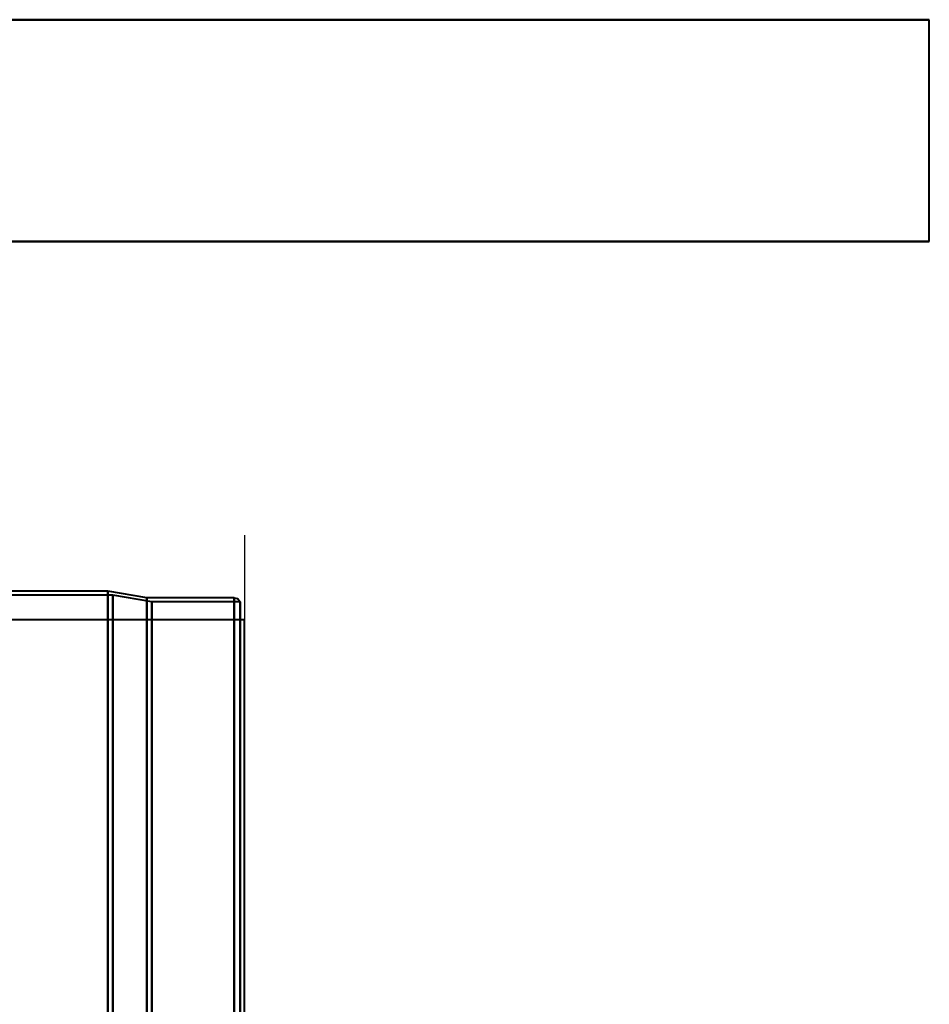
# Model space of a CAD drawing. Header units: millimetres. Extents: x -1087 to 1688, y -120 to 1210.
# Tile 92 of 92: x 746 to 885, y 1021 to 1172. Entities that reach past the tile are written whole.
import ezdxf

# ---------------------------------------------------------------- set-up
doc = ezdxf.new("R2010")
doc.units = ezdxf.units.MM
doc.layers.add('A-GENM', color=13, linetype='Continuous', lineweight=40)
doc.layers.add('G-IMPT', color=8, linetype='Continuous', lineweight=40)

# ---------------------------------------------------------------- blocks, each defined once
blk = doc.blocks.new('Nexa Toit - 2000-762010-Arrière')
at = {"layer": 'A-GENM'}
for p, q in [((-885, 1172), (885, 1172)), ((885, 1172), (-885, 1172)), ((885, 1138), (885, 1172)), ((885, 1138), (885, 1172)), ((-885, 1138), (885, 1138)), ((885, 1138), (-885, 1138))]:
    blk.add_line(p, q, dxfattribs=at)
blk = doc.blocks.new('Souche connecteur circulaire R23 - Souche connecteur circulaire R23-762143-Arrière')
at = {"layer": 'A-GENM'}
for p, q in [((780, 1080), (740, 1080)), ((780, 880), (780, 1080))]:
    blk.add_line(p, q, dxfattribs=at)
blk = doc.blocks.new('NEXA 2000 CALQUES_dwg-762145-Arrière')
at = {"layer": 'G-IMPT'}
for p, q in [((759, 1084.37), (740, 1084.37)), ((765, 1083.34), (759, 1084.37)), ((759, 883.37), (759, 1084.37)), ((759, 1084.37), (759, 883.37)), ((759.77, 1083.78), (718.2, 1083.78)), ((765.77, 1082.75), (759.77, 1083.78)), ((759.77, 883.37), (759.77, 1083.78)), ((759.77, 1083.78), (759.77, 883.37)), ((778.39, 1083.34), (765, 1083.34)), ((765, 883.37), (765, 1083.34)), ((765, 1083.34), (765, 883.37)), ((779.3, 1082.75), (765.77, 1082.75)), ((765.77, 883.37), (765.77, 1082.75)), ((765.77, 1082.75), (765.77, 883.37)), ((778.39, 883.37), (778.39, 1083.34)), ((778.39, 1083.34), (778.39, 883.37)), ((779.3, 883.37), (779.3, 1082.75)), ((779.3, 1082.75), (779.3, 883.37))]:
    blk.add_line(p, q, dxfattribs=at)
at = {"layer": 'G-IMPT', "flags": 128}
blk.add_lwpolyline([(778.39, 1083.34), (778.64, 1083.3), (778.84, 1083.23), (778.99, 1083.14), (779.17, 1082.96), (779.3, 1082.75)], dxfattribs=at)

msp = doc.modelspace()

# ---------------------------------------------------------------- linework, layer by layer
at = {"color": 1, "lineweight": 30}
for p, q in [((780, 1092.94), (780, 1067.06)), ((780, 680), (780, 1080))]:
    msp.add_line(p, q, dxfattribs=at)
at = {"color": 94, "lineweight": 30}
msp.add_line((780, 680), (780, 1080), dxfattribs=at)

# ---------------------------------------------------------------- block references
at = {"layer": 'A-GENM'}
for name in ['Nexa Toit - 2000-762010-Arrière', 'Souche connecteur circulaire R23 - Souche connecteur circulaire R23-762143-Arrière']:
    msp.add_blockref(name, (0, 0), dxfattribs=at)
at = {"layer": 'G-IMPT'}
msp.add_blockref('NEXA 2000 CALQUES_dwg-762145-Arrière', (0, 0), dxfattribs=at)

doc.saveas('drawing.dxf')
